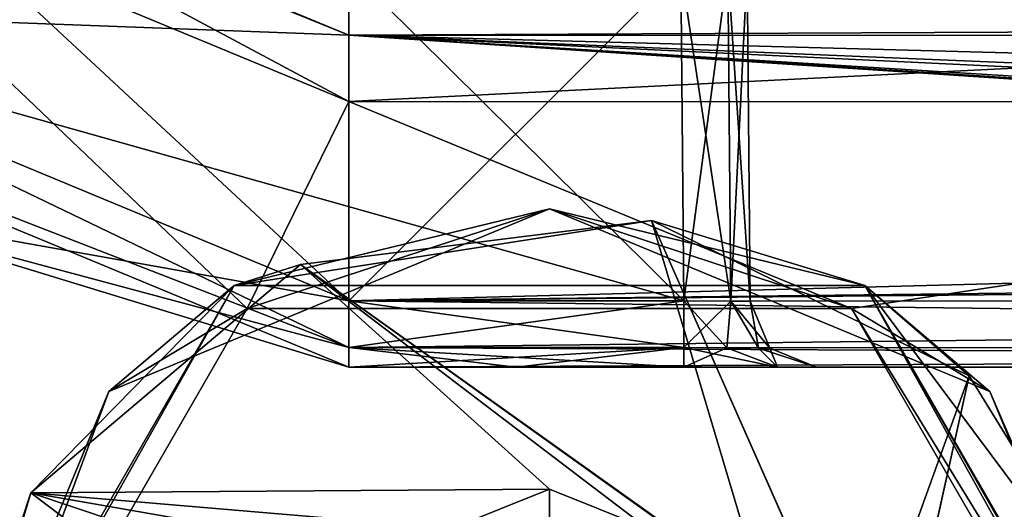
# Model space of a CAD drawing. Header units: metres. Extents: x -205 to 205, y -82 to 82.
# Tile 8 of 256: x -170.98 to -163.57, y -46.56 to -42.87. Entities that reach past the tile are written whole.
import ezdxf

# ---------------------------------------------------------------- set-up
doc = ezdxf.new("R2010")
doc.units = ezdxf.units.M
doc.layers.add('solid_PRT0003', color=7, linetype='CONTINUOUS')

msp = doc.modelspace()

# ---------------------------------------------------------------- linework, layer by layer
at = {"layer": 'solid_PRT0003'}
for points in [[(-200, -75), (-200, 75), (0, 75)], [(0, -75), (-200, -75), (0, 75)], [(-172.39122, -41.378044, 46), (-168.502365, -42.989513, 46), (-173.805634, -42.792053, 46)], [(-172.39122, -41.378044, 75), (-173.805634, -42.792053, 75), (-168.502655, -44.989513, 75)], [(-168.502304, -42.63596, 45.853554), (-168.502365, -42.989513, 46), (-172.39122, -41.378044, 46)], [(-168.502365, -42.989513, 75), (-172.39122, -41.378044, 75), (-168.502655, -44.989513, 75)], [(-171.075439, -41.946098, 75.146446), (-172.39122, -41.378044, 75), (-168.502365, -42.989513, 75)], [(-169.267715, -45.049465, 13.5), (-168.502426, -43.489513, 13.5), (-172.744827, -41.731548, 13.5)], [(-171.148682, -42.072914, 13.792893), (-172.744827, -41.731548, 13.5), (-168.502426, -43.489513, 13.5)], [(-169.267715, -45.049465, 13.5), (-172.744827, -41.731548, 13.5), (-171.54245, -48.989727, 13.5)], [(-171.075439, -41.946098, 75.146446), (-168.502365, -42.989513, 75), (-168.502304, -42.63596, 75.146446)], [(-171.148682, -42.072914, 13.792893), (-168.502426, -43.489513, 13.5), (-168.502335, -42.782406, 13.792893)], [(-168.502289, -42.489513, 73), (-165.98085, -44.989872, 73), (-173.805634, -42.792053, 73)], [(-168.502289, -42.489513, 55), (-165.98085, -44.989872, 55), (-173.805634, -42.792053, 55)], [(-168.502289, -42.489513, 64), (-165.98085, -44.989872, 64), (-173.805634, -42.792053, 64)], [(-173.805634, -42.792053, 48), (-168.502655, -44.989513, 48), (-166.002304, -42.489868, 48)], [(-166.002304, -42.489868, 57), (-173.805634, -42.792053, 57), (-168.502655, -44.989513, 57)], [(-173.805634, -42.792053, 66), (-168.502655, -44.989513, 66), (-166.002304, -42.489868, 66)], [(-168.502655, -44.989513, 48), (-165.98085, -44.989872, 48), (-166.002304, -42.489868, 48)], [(-165.98085, -44.989872, 57), (-166.002304, -42.489868, 57), (-168.502655, -44.989513, 57)], [(-165.98085, -44.989872, 66), (-166.002304, -42.489868, 66), (-168.502655, -44.989513, 66)], [(-168.502289, -42.489513, 73), (-166.002304, -42.489868, 73), (-165.98085, -44.989872, 73)], [(-168.502289, -42.489513, 55), (-166.002304, -42.489868, 55), (-165.98085, -44.989872, 55)], [(-168.502289, -42.489513, 64), (-166.002304, -42.489868, 64), (-165.98085, -44.989872, 64)], [(-165.627182, -44.993008, 48.146515), (-166.002304, -42.489868, 48), (-165.98085, -44.989872, 48)], [(-165.627182, -44.993008, 48.146515), (-165.648743, -42.489922, 48.14645), (-166.002304, -42.489868, 48)], [(-165.648743, -42.489922, 72.853554), (-165.98085, -44.989872, 73), (-166.002304, -42.489868, 73)], [(-165.627182, -44.993008, 57.146515), (-166.002304, -42.489868, 57), (-165.98085, -44.989872, 57)], [(-165.627182, -44.993008, 57.146515), (-165.648743, -42.489922, 57.14645), (-166.002304, -42.489868, 57)], [(-165.648743, -42.489922, 54.85355), (-165.98085, -44.989872, 55), (-166.002304, -42.489868, 55)], [(-165.648743, -42.489922, 63.85355), (-165.98085, -44.989872, 64), (-166.002304, -42.489868, 64)], [(-165.627182, -44.993008, 66.146515), (-165.648743, -42.489922, 66.146446), (-166.002304, -42.489868, 66)], [(-165.627182, -44.993008, 66.146515), (-166.002304, -42.489868, 66), (-165.98085, -44.989872, 66)], [(-165.627182, -44.993008, 72.853485), (-165.98085, -44.989872, 73), (-165.648743, -42.489922, 72.853554)], [(-165.627182, -44.993008, 54.853485), (-165.98085, -44.989872, 55), (-165.648743, -42.489922, 54.85355)], [(-165.627182, -44.993008, 63.853485), (-165.98085, -44.989872, 64), (-165.648743, -42.489922, 63.85355)], [(-165.627182, -44.993008, 54.853485), (-165.648743, -42.489922, 54.85355), (-165.502289, -42.489941, 54.5)], [(-165.480789, -44.994308, 48.5), (-165.502289, -42.489941, 48.5), (-165.648743, -42.489922, 48.14645)], [(-165.627182, -44.993008, 48.146515), (-165.480789, -44.994308, 48.5), (-165.648743, -42.489922, 48.14645)], [(-165.627182, -44.993008, 63.853485), (-165.648743, -42.489922, 63.85355), (-165.502289, -42.489941, 63.5)], [(-165.480789, -44.994308, 57.5), (-165.502289, -42.489941, 57.5), (-165.648743, -42.489922, 57.14645)], [(-165.627182, -44.993008, 57.146515), (-165.480789, -44.994308, 57.5), (-165.648743, -42.489922, 57.14645)], [(-165.627182, -44.993008, 72.853485), (-165.648743, -42.489922, 72.853554), (-165.502289, -42.489941, 72.5)], [(-165.480789, -44.994308, 66.5), (-165.502289, -42.489941, 66.5), (-165.648743, -42.489922, 66.146446)], [(-165.627182, -44.993008, 66.146515), (-165.480789, -44.994308, 66.5), (-165.648743, -42.489922, 66.146446)], [(-165.627182, -44.993008, 54.853485), (-165.502289, -42.489941, 54.5), (-165.480789, -44.994308, 54.5)], [(-165.627182, -44.993008, 63.853485), (-165.502289, -42.489941, 63.5), (-165.480789, -44.994308, 63.5)], [(-165.627182, -44.993008, 72.853485), (-165.502289, -42.489941, 72.5), (-165.480789, -44.994308, 72.5)], [(-165.480789, -44.994308, 54.5), (-165.502289, -42.489941, 54.5), (-165.502289, -42.489941, 48.5)], [(-165.480789, -44.994308, 54.5), (-165.502289, -42.489941, 48.5), (-165.480789, -44.994308, 48.5)], [(-165.480789, -44.994308, 63.5), (-165.502289, -42.489941, 63.5), (-165.502289, -42.489941, 57.5)], [(-165.480789, -44.994308, 63.5), (-165.502289, -42.489941, 57.5), (-165.480789, -44.994308, 57.5)], [(-165.480789, -44.994308, 72.5), (-165.502289, -42.489941, 72.5), (-165.502289, -42.489941, 66.5)], [(-165.480789, -44.994308, 72.5), (-165.502289, -42.489941, 66.5), (-165.480789, -44.994308, 66.5)], [(-168.502304, -42.63596, 45.853554), (-93.502365, -43.000214, 46), (-168.502365, -42.989513, 46)], [(-93.502312, -42.64666, 75.146446), (-168.502304, -42.63596, 75.146446), (-168.502365, -42.989513, 75)], [(-168.502304, -42.63596, 45.853554), (-93.502312, -42.64666, 45.853554), (-93.502365, -43.000214, 46)], [(-93.502312, -42.64666, 75.146446), (-168.502365, -42.989513, 75), (-93.502365, -43.000214, 75)], [(-168.502335, -42.782406, 13.792893), (-168.502426, -43.489513, 13.5), (-154.420502, -42.784416, 13.792892)], [(-154.420502, -42.784416, 13.792892), (-168.502426, -43.489513, 13.5), (-154.420609, -43.491524, 13.5)], [(-168.502701, -45.343067, 47.853554), (-168.502655, -44.989513, 48), (-173.805634, -42.792053, 48)], [(-172.429321, -44.290329, 47.853554), (-168.502701, -45.343067, 47.853554), (-173.805634, -42.792053, 48)], [(-165.98085, -44.989872, 73), (-168.502655, -44.989513, 73), (-173.805634, -42.792053, 73)], [(-172.429321, -44.290329, 73.146446), (-173.805634, -42.792053, 73), (-168.502655, -44.989513, 73)], [(-168.502701, -45.343067, 56.853554), (-168.502655, -44.989513, 57), (-173.805634, -42.792053, 57)], [(-168.502701, -45.343067, 56.853554), (-173.805634, -42.792053, 57), (-172.429321, -44.290329, 56.853554)], [(-165.98085, -44.989872, 55), (-168.502655, -44.989513, 55), (-173.805634, -42.792053, 55)], [(-172.429321, -44.290329, 55.146446), (-173.805634, -42.792053, 55), (-168.502655, -44.989513, 55)], [(-165.98085, -44.989872, 64), (-168.502655, -44.989513, 64), (-173.805634, -42.792053, 64)], [(-172.429321, -44.290329, 64.146446), (-173.805634, -42.792053, 64), (-168.502655, -44.989513, 64)], [(-168.502701, -45.343067, 65.853554), (-168.502655, -44.989513, 66), (-173.805634, -42.792053, 66)], [(-168.502701, -45.343067, 65.853554), (-173.805634, -42.792053, 66), (-172.429321, -44.290329, 65.853554)], [(-168.502365, -42.989513, 46), (-168.502655, -44.989513, 46), (-173.805634, -42.792053, 46)], [(-172.429321, -44.290329, 46.146446), (-173.805634, -42.792053, 46), (-168.502655, -44.989513, 46)], [(-168.502701, -45.343067, 74.853554), (-168.502655, -44.989513, 75), (-173.805634, -42.792053, 75)], [(-172.429321, -44.290329, 74.853554), (-168.502701, -45.343067, 74.853554), (-173.805634, -42.792053, 75)], [(-168.502365, -42.989513, 46), (-93.502365, -43.000214, 46), (-168.502655, -44.989513, 46)], [(-168.502365, -42.989513, 75), (-168.502655, -44.989513, 75), (-138.218079, -44.993835, 75)], [(-168.502655, -44.989513, 46), (-93.502365, -43.000214, 46), (-131.002579, -44.55304, 46)], [(-93.502647, -45.000214, 75), (-168.502365, -42.989513, 75), (-131.002594, -44.55304, 75)], [(-93.502365, -43.000214, 75), (-168.502365, -42.989513, 75), (-93.502647, -45.000214, 75)], [(-168.502365, -42.989513, 75), (-133.679031, -44.662682, 75), (-131.002594, -44.55304, 75)], [(-168.502365, -42.989513, 75), (-136.939789, -44.934311, 75), (-133.679031, -44.662682, 75)], [(-168.502365, -42.989513, 75), (-137.613037, -44.979523, 75), (-136.939789, -44.934311, 75)], [(-168.502365, -42.989513, 75), (-138.218079, -44.993835, 75), (-137.613037, -44.979523, 75)], [(-174.159241, -43.145561, 47.5), (-168.502716, -45.489513, 46.5), (-168.502716, -45.489513, 47.5)], [(-174.159241, -43.145561, 46.5), (-168.502716, -45.489513, 46.5), (-174.159241, -43.145561, 47.5)], [(-168.502701, -45.343067, 46.146446), (-168.502716, -45.489513, 46.5), (-174.159241, -43.145561, 46.5)], [(-172.429321, -44.290329, 47.853554), (-174.159241, -43.145561, 47.5), (-168.502716, -45.489513, 47.5)], [(-174.159241, -43.145561, 56.5), (-168.502716, -45.489513, 55.5), (-168.502716, -45.489513, 56.5)], [(-174.159241, -43.145561, 55.5), (-168.502701, -45.343067, 55.146446), (-168.502716, -45.489513, 55.5)], [(-174.159241, -43.145561, 56.5), (-174.159241, -43.145561, 55.5), (-168.502716, -45.489513, 55.5)], [(-172.429321, -44.290329, 56.853554), (-174.159241, -43.145561, 56.5), (-168.502716, -45.489513, 56.5)], [(-174.159241, -43.145561, 65.5), (-168.502716, -45.489513, 64.5), (-168.502716, -45.489513, 65.5)], [(-174.159241, -43.145561, 65.5), (-174.159241, -43.145561, 64.5), (-168.502716, -45.489513, 64.5)], [(-168.502701, -45.343067, 64.146446), (-168.502716, -45.489513, 64.5), (-174.159241, -43.145561, 64.5)], [(-172.429321, -44.290329, 65.853554), (-174.159241, -43.145561, 65.5), (-168.502716, -45.489513, 65.5)], [(-174.159241, -43.145561, 74.5), (-168.502716, -45.489513, 73.5), (-168.502716, -45.489513, 74.5)], [(-174.159241, -43.145561, 73.5), (-168.502716, -45.489513, 73.5), (-174.159241, -43.145561, 74.5)], [(-168.502701, -45.343067, 73.146446), (-168.502716, -45.489513, 73.5), (-174.159241, -43.145561, 73.5)], [(-174.159241, -43.145561, 74.5), (-168.502716, -45.489513, 74.5), (-172.429321, -44.290329, 74.853554)], [(-168.502701, -45.343067, 73.146446), (-174.159241, -43.145561, 73.5), (-172.429321, -44.290329, 73.146446)], [(-172.429321, -44.290329, 64.146446), (-168.502701, -45.343067, 64.146446), (-174.159241, -43.145561, 64.5)], [(-168.502701, -45.343067, 46.146446), (-174.159241, -43.145561, 46.5), (-172.429321, -44.290329, 46.146446)], [(-174.159241, -43.145561, 55.5), (-172.429321, -44.290329, 55.146446), (-168.502701, -45.343067, 55.146446)], [(-169.267715, -45.049465, 13.5), (-164.717529, -45.049271, 13.5), (-168.502426, -43.489513, 13.5)], [(-164.717529, -45.049271, 13.5), (-154.420609, -43.491524, 13.5), (-168.502426, -43.489513, 13.5)], [(-164.717529, -45.049271, 13.5), (-162.442459, -48.989727, 13.5), (-154.420609, -43.491524, 13.5)], [(-168.502701, -45.343067, 73.146446), (-172.429321, -44.290329, 73.146446), (-168.502655, -44.989513, 73)], [(-172.429321, -44.290329, 47.853554), (-168.502716, -45.489513, 47.5), (-168.502701, -45.343067, 47.853554)], [(-168.502701, -45.343067, 56.853554), (-172.429321, -44.290329, 56.853554), (-168.502716, -45.489513, 56.5)], [(-168.502701, -45.343067, 65.853554), (-172.429321, -44.290329, 65.853554), (-168.502716, -45.489513, 65.5)], [(-172.429321, -44.290329, 74.853554), (-168.502716, -45.489513, 74.5), (-168.502701, -45.343067, 74.853554)], [(-172.429321, -44.290329, 55.146446), (-168.502655, -44.989513, 55), (-168.502701, -45.343067, 55.146446)], [(-172.429321, -44.290329, 64.146446), (-168.502655, -44.989513, 64), (-168.502701, -45.343067, 64.146446)], [(-168.502701, -45.343067, 46.146446), (-172.429321, -44.290329, 46.146446), (-168.502655, -44.989513, 46)], [(-170.309784, -45.672394, 13.558578), (-166.992447, -44.298306, 13.558578), (-169.267715, -45.049465, 13.5)], [(-170.309784, -45.672394, 13.558578), (-169.367462, -44.87611, 13.7), (-166.992447, -44.298306, 13.558578)], [(-166.992447, -44.298306, 13.558578), (-169.367462, -44.87611, 13.7), (-164.617462, -44.876099, 13.7)], [(-166.992447, -44.298306, 13.558578), (-164.717529, -45.049271, 13.5), (-169.267715, -45.049465, 13.5)], [(-166.992447, -44.298306, 13.558578), (-163.675125, -45.672394, 13.558578), (-164.717529, -45.049271, 13.5)], [(-166.992447, -44.298306, 13.558578), (-164.617462, -44.876099, 13.7), (-163.675125, -45.672394, 13.558578)], [(-166.223587, -44.386833, 17.260666), (-164.617462, -44.876099, 17.098219), (-169.367462, -44.87611, 17.098219)], [(-168.866455, -44.715866, 17.260666), (-166.223587, -44.386833, 17.260666), (-169.367462, -44.87611, 17.098219)], [(-165.382248, -47.207615, 18.393747), (-166.223587, -44.386833, 17.260666), (-168.866455, -44.715866, 17.260666)], [(-166.223587, -44.386833, 17.260666), (-163.831558, -45.55658, 17.260666), (-164.617462, -44.876099, 17.098219)], [(-164.671814, -47.887966, 18.339132), (-163.831558, -45.55658, 17.260666), (-166.223587, -44.386833, 17.260666)], [(-164.757507, -47.699505, 18.335142), (-166.223587, -44.386833, 17.260666), (-165.382248, -47.207615, 18.393747)], [(-164.671814, -47.887966, 18.339132), (-166.223587, -44.386833, 17.260666), (-164.757507, -47.699505, 18.335142)], [(-131.002579, -44.55304, 46), (-133.679001, -44.662678, 46), (-168.502655, -44.989513, 46)], [(-170.899063, -46.43705, 17.260666), (-168.866455, -44.715866, 17.260666), (-169.367462, -44.87611, 17.098219)], [(-166.992447, -46.409084, 18.335138), (-168.866455, -44.715866, 17.260666), (-170.899063, -46.43705, 17.260666)], [(-165.79158, -46.909683, 18.393747), (-168.866455, -44.715866, 17.260666), (-166.254196, -46.704193, 18.393747)], [(-166.992447, -46.409084, 18.335138), (-166.254196, -46.704193, 18.393747), (-168.866455, -44.715866, 17.260666)], [(-165.382248, -47.207615, 18.393747), (-168.866455, -44.715866, 17.260666), (-165.79158, -46.909683, 18.393747)], [(-133.679001, -44.662678, 46), (-138.218079, -44.993835, 46), (-168.502655, -44.989513, 46)], [(-171.742447, -48.989727, 13.7), (-171.742447, -48.989727, 17.098219), (-169.367462, -44.87611, 17.098219)], [(-170.899063, -46.43705, 17.260666), (-169.367462, -44.87611, 17.098219), (-171.742447, -48.989727, 17.098219)], [(-169.367462, -44.87611, 13.7), (-171.742447, -48.989727, 13.7), (-169.367462, -44.87611, 17.098219)], [(-171.683868, -48.989727, 13.558578), (-171.742447, -48.989727, 13.7), (-169.367462, -44.87611, 13.7)], [(-170.309784, -45.672394, 13.558578), (-171.683868, -48.989727, 13.558578), (-169.367462, -44.87611, 13.7)], [(-169.367462, -44.87611, 13.7), (-169.367462, -44.87611, 17.098219), (-164.617462, -44.876099, 17.098219)], [(-164.617462, -44.876099, 13.7), (-169.367462, -44.87611, 13.7), (-164.617462, -44.876099, 17.098219)], [(-164.617462, -44.876099, 13.7), (-164.617462, -44.876099, 17.098219), (-162.242447, -48.989727, 17.098219)], [(-162.264496, -48.989727, 17.189507), (-162.242447, -48.989727, 17.098219), (-164.617462, -44.876099, 17.098219)], [(-162.242447, -48.989727, 13.7), (-164.617462, -44.876099, 13.7), (-162.242447, -48.989727, 17.098219)], [(-162.32579, -48.989727, 17.260666), (-162.264496, -48.989727, 17.189507), (-164.617462, -44.876099, 17.098219)], [(-162.506989, -47.701962, 17.260666), (-162.32579, -48.989727, 17.260666), (-164.617462, -44.876099, 17.098219)], [(-163.831558, -45.55658, 17.260666), (-162.506989, -47.701962, 17.260666), (-164.617462, -44.876099, 17.098219)], [(-163.675125, -45.672394, 13.558578), (-164.617462, -44.876099, 13.7), (-162.242447, -48.989727, 13.7)], [(-168.502701, -45.343067, 47.853554), (-165.98085, -44.989872, 48), (-168.502655, -44.989513, 48)], [(-165.980896, -45.343422, 73.146446), (-168.502701, -45.343067, 73.146446), (-168.502655, -44.989513, 73)], [(-168.502701, -45.343067, 56.853554), (-165.98085, -44.989872, 57), (-168.502655, -44.989513, 57)], [(-168.502701, -45.343067, 55.146446), (-168.502655, -44.989513, 55), (-165.980896, -45.343422, 55.146442)], [(-168.502701, -45.343067, 64.146446), (-168.502655, -44.989513, 64), (-165.980896, -45.343422, 64.146446)], [(-168.502701, -45.343067, 65.853554), (-165.98085, -44.989872, 66), (-168.502655, -44.989513, 66)], [(-138.21814, -45.347336, 46.146397), (-168.502701, -45.343067, 46.146446), (-168.502655, -44.989513, 46)], [(-168.502701, -45.343067, 74.853554), (-138.218079, -44.993835, 75), (-168.502655, -44.989513, 75)], [(-168.502701, -45.343067, 47.853554), (-165.980896, -45.343422, 47.853554), (-165.98085, -44.989872, 48)], [(-165.980896, -45.343422, 56.853554), (-165.98085, -44.989872, 57), (-168.502701, -45.343067, 56.853554)], [(-165.980896, -45.343422, 65.853554), (-165.98085, -44.989872, 66), (-168.502701, -45.343067, 65.853554)], [(-138.21814, -45.347363, 74.853577), (-138.218079, -44.993835, 75), (-168.502701, -45.343067, 74.853554)], [(-165.980896, -45.343422, 73.146446), (-168.502655, -44.989513, 73), (-165.98085, -44.989872, 73)], [(-165.980896, -45.343422, 55.146442), (-168.502655, -44.989513, 55), (-165.98085, -44.989872, 55)], [(-165.980896, -45.343422, 64.146446), (-168.502655, -44.989513, 64), (-165.98085, -44.989872, 64)], [(-138.21814, -45.347336, 46.146397), (-168.502655, -44.989513, 46), (-138.218079, -44.993835, 46)], [(-165.980896, -45.343422, 47.853554), (-165.656876, -45.345013, 47.938828), (-165.98085, -44.989872, 48)], [(-165.980896, -45.343422, 73.146446), (-165.98085, -44.989872, 73), (-165.627182, -44.993008, 72.853485)], [(-165.656876, -45.345013, 56.938828), (-165.98085, -44.989872, 57), (-165.980896, -45.343422, 56.853554)], [(-165.627182, -44.993008, 54.853485), (-165.980896, -45.343422, 55.146442), (-165.98085, -44.989872, 55)], [(-165.627182, -44.993008, 63.853485), (-165.980896, -45.343422, 64.146446), (-165.98085, -44.989872, 64)], [(-165.656876, -45.345013, 65.938828), (-165.98085, -44.989872, 66), (-165.980896, -45.343422, 65.853554)], [(-165.656876, -45.345013, 73.061172), (-165.980896, -45.343422, 73.146446), (-165.627182, -44.993008, 72.853485)], [(-165.627182, -44.993008, 54.853485), (-165.656876, -45.345013, 55.061172), (-165.980896, -45.343422, 55.146442)], [(-165.627182, -44.993008, 63.853485), (-165.656876, -45.345013, 64.061172), (-165.980896, -45.343422, 64.146446)], [(-165.627182, -44.993008, 48.146515), (-165.98085, -44.989872, 48), (-165.656876, -45.345013, 47.938828)], [(-165.627182, -44.993008, 57.146515), (-165.98085, -44.989872, 57), (-165.656876, -45.345013, 56.938828)], [(-165.627182, -44.993008, 66.146515), (-165.98085, -44.989872, 66), (-165.656876, -45.345013, 65.938828)], [(-165.627182, -44.993008, 66.146515), (-165.656876, -45.345013, 65.938828), (-165.418701, -45.346169, 66.175438)], [(-165.418701, -45.346169, 72.824562), (-165.656876, -45.345013, 73.061172), (-165.627182, -44.993008, 72.853485)], [(-165.627182, -44.993008, 48.146515), (-165.656876, -45.345013, 47.938828), (-165.418701, -45.346169, 48.175434)], [(-165.627182, -44.993008, 54.853485), (-165.418701, -45.346169, 54.824562), (-165.656876, -45.345013, 55.061172)], [(-165.627182, -44.993008, 57.146515), (-165.656876, -45.345013, 56.938828), (-165.418701, -45.346169, 57.175434)], [(-165.627182, -44.993008, 63.853485), (-165.418701, -45.346169, 63.824562), (-165.656876, -45.345013, 64.061172)], [(-165.627182, -44.993008, 66.146515), (-165.331314, -45.346588, 66.5), (-165.480789, -44.994308, 66.5)], [(-165.627182, -44.993008, 66.146515), (-165.418701, -45.346169, 66.175438), (-165.331314, -45.346588, 66.5)], [(-165.418701, -45.346169, 72.824562), (-165.627182, -44.993008, 72.853485), (-165.480789, -44.994308, 72.5)], [(-165.627182, -44.993008, 48.146515), (-165.331314, -45.346588, 48.5), (-165.480789, -44.994308, 48.5)], [(-165.627182, -44.993008, 54.853485), (-165.480789, -44.994308, 54.5), (-165.418701, -45.346169, 54.824562)], [(-165.627182, -44.993008, 57.146515), (-165.331314, -45.346588, 57.5), (-165.480789, -44.994308, 57.5)], [(-165.627182, -44.993008, 63.853485), (-165.480789, -44.994308, 63.5), (-165.418701, -45.346169, 63.824562)], [(-165.627182, -44.993008, 48.146515), (-165.418701, -45.346169, 48.175434), (-165.331314, -45.346588, 48.5)], [(-165.627182, -44.993008, 57.146515), (-165.418701, -45.346169, 57.175434), (-165.331314, -45.346588, 57.5)], [(-165.480789, -44.994308, 72.5), (-165.480789, -44.994308, 66.5), (-165.331314, -45.346588, 66.5)], [(-165.331314, -45.346588, 72.5), (-165.480789, -44.994308, 72.5), (-165.331314, -45.346588, 66.5)], [(-165.418701, -45.346169, 72.824562), (-165.480789, -44.994308, 72.5), (-165.331314, -45.346588, 72.5)], [(-165.331314, -45.346588, 48.5), (-165.480789, -44.994308, 54.5), (-165.480789, -44.994308, 48.5)], [(-165.331314, -45.346588, 48.5), (-165.331314, -45.346588, 54.5), (-165.480789, -44.994308, 54.5)], [(-165.418701, -45.346169, 54.824562), (-165.480789, -44.994308, 54.5), (-165.331314, -45.346588, 54.5)], [(-165.331314, -45.346588, 57.5), (-165.480789, -44.994308, 63.5), (-165.480789, -44.994308, 57.5)], [(-165.331314, -45.346588, 63.5), (-165.480789, -44.994308, 63.5), (-165.331314, -45.346588, 57.5)], [(-165.418701, -45.346169, 63.824562), (-165.480789, -44.994308, 63.5), (-165.331314, -45.346588, 63.5)], [(-170.309784, -45.672394, 13.558578), (-169.267715, -45.049465, 13.5), (-171.54245, -48.989727, 13.5)], [(-162.301025, -48.989727, 13.558578), (-162.442459, -48.989727, 13.5), (-164.717529, -45.049271, 13.5)], [(-163.675125, -45.672394, 13.558578), (-162.301025, -48.989727, 13.558578), (-164.717529, -45.049271, 13.5)], [(-168.502701, -45.343067, 46.146446), (-138.218155, -45.493835, 46.5), (-168.502716, -45.489513, 46.5)], [(-168.502701, -45.343067, 47.853554), (-168.502716, -45.489513, 47.5), (-165.980896, -45.343422, 47.853554)], [(-168.502701, -45.343067, 55.146446), (-167.241821, -45.489693, 55.5), (-168.502716, -45.489513, 55.5)], [(-165.980896, -45.343422, 56.853554), (-168.502701, -45.343067, 56.853554), (-168.502716, -45.489513, 56.5)], [(-168.502701, -45.343067, 64.146446), (-167.241821, -45.489693, 64.5), (-168.502716, -45.489513, 64.5)], [(-165.980896, -45.343422, 65.853554), (-168.502701, -45.343067, 65.853554), (-168.502716, -45.489513, 65.5)], [(-168.502701, -45.343067, 73.146446), (-167.241821, -45.489693, 73.5), (-168.502716, -45.489513, 73.5)], [(-138.21814, -45.347363, 74.853577), (-168.502701, -45.343067, 74.853554), (-168.502716, -45.489513, 74.5)], [(-165.980896, -45.343422, 47.853554), (-168.502716, -45.489513, 47.5), (-167.241821, -45.489693, 47.5)], [(-165.980896, -45.343422, 56.853554), (-168.502716, -45.489513, 56.5), (-167.241821, -45.489693, 56.5)], [(-165.980896, -45.343422, 65.853554), (-168.502716, -45.489513, 65.5), (-167.241821, -45.489693, 65.5)], [(-138.21814, -45.347363, 74.853577), (-168.502716, -45.489513, 74.5), (-138.218155, -45.493835, 74.5)], [(-138.21814, -45.347336, 46.146397), (-138.218155, -45.493835, 46.5), (-168.502701, -45.343067, 46.146446)], [(-168.502701, -45.343067, 55.146446), (-165.980942, -45.489872, 55.5), (-167.241821, -45.489693, 55.5)], [(-168.502701, -45.343067, 55.146446), (-165.980896, -45.343422, 55.146442), (-165.980942, -45.489872, 55.5)], [(-168.502701, -45.343067, 64.146446), (-165.980942, -45.489872, 64.5), (-167.241821, -45.489693, 64.5)], [(-168.502701, -45.343067, 64.146446), (-165.980896, -45.343422, 64.146446), (-165.980942, -45.489872, 64.5)], [(-168.502701, -45.343067, 73.146446), (-165.980942, -45.489872, 73.5), (-167.241821, -45.489693, 73.5)], [(-165.980896, -45.343422, 73.146446), (-165.980942, -45.489872, 73.5), (-168.502701, -45.343067, 73.146446)], [(-165.980896, -45.343422, 47.853554), (-167.241821, -45.489693, 47.5), (-165.980927, -45.489872, 47.5)], [(-165.980896, -45.343422, 56.853554), (-167.241821, -45.489693, 56.5), (-165.980927, -45.489872, 56.5)], [(-165.980896, -45.343422, 65.853554), (-167.241821, -45.489693, 65.5), (-165.980927, -45.489872, 65.5)], [(-165.656876, -45.345013, 55.061172), (-165.980942, -45.489872, 55.5), (-165.980896, -45.343422, 55.146442)], [(-165.656876, -45.345013, 64.061172), (-165.980942, -45.489872, 64.5), (-165.980896, -45.343422, 64.146446)], [(-165.656876, -45.345013, 73.061172), (-165.980942, -45.489872, 73.5), (-165.980896, -45.343422, 73.146446)], [(-165.656876, -45.345013, 55.061172), (-165.273804, -45.489975, 55.207127), (-165.980942, -45.489872, 55.5)], [(-165.656876, -45.345013, 64.061172), (-165.273804, -45.489975, 64.20713), (-165.980942, -45.489872, 64.5)], [(-165.656876, -45.345013, 73.061172), (-165.273804, -45.489975, 73.20713), (-165.980942, -45.489872, 73.5)], [(-165.980896, -45.343422, 47.853554), (-165.980927, -45.489872, 47.5), (-165.273804, -45.489975, 47.792873)], [(-165.980896, -45.343422, 56.853554), (-165.980927, -45.489872, 56.5), (-165.273804, -45.489975, 56.792873)], [(-165.980896, -45.343422, 65.853554), (-165.980927, -45.489872, 65.5), (-165.273804, -45.489975, 65.79287)], [(-165.980896, -45.343422, 47.853554), (-165.273804, -45.489975, 47.792873), (-165.656876, -45.345013, 47.938828)], [(-165.656876, -45.345013, 56.938828), (-165.980896, -45.343422, 56.853554), (-165.273804, -45.489975, 56.792873)], [(-165.656876, -45.345013, 65.938828), (-165.980896, -45.343422, 65.853554), (-165.273804, -45.489975, 65.79287)], [(-165.656876, -45.345013, 47.938828), (-165.273804, -45.489975, 47.792873), (-165.418701, -45.346169, 48.175434)], [(-165.418701, -45.346169, 54.824562), (-165.273804, -45.489975, 55.207127), (-165.656876, -45.345013, 55.061172)], [(-165.656876, -45.345013, 56.938828), (-165.273804, -45.489975, 56.792873), (-165.418701, -45.346169, 57.175434)], [(-165.418701, -45.346169, 63.824562), (-165.273804, -45.489975, 64.20713), (-165.656876, -45.345013, 64.061172)], [(-165.656876, -45.345013, 65.938828), (-165.273804, -45.489975, 65.79287), (-165.418701, -45.346169, 66.175438)], [(-165.418701, -45.346169, 72.824562), (-165.273804, -45.489975, 73.20713), (-165.656876, -45.345013, 73.061172)], [(-165.418701, -45.346169, 48.175434), (-165.273804, -45.489975, 47.792873), (-164.980881, -45.490017, 48.499981)], [(-165.418701, -45.346169, 48.175434), (-164.980881, -45.490017, 48.499981), (-165.331314, -45.346588, 48.5)], [(-165.418701, -45.346169, 54.824562), (-165.331314, -45.346588, 54.5), (-165.273804, -45.489975, 55.207127)], [(-165.418701, -45.346169, 57.175434), (-165.273804, -45.489975, 56.792873), (-164.980881, -45.490017, 57.499981)], [(-165.418701, -45.346169, 57.175434), (-164.980881, -45.490017, 57.499981), (-165.331314, -45.346588, 57.5)], [(-165.418701, -45.346169, 63.824562), (-165.331314, -45.346588, 63.5), (-165.273804, -45.489975, 64.20713)], [(-165.418701, -45.346169, 66.175438), (-165.273804, -45.489975, 65.79287), (-164.980881, -45.490017, 66.499977)], [(-165.418701, -45.346169, 66.175438), (-164.980881, -45.490017, 66.499977), (-165.331314, -45.346588, 66.5)], [(-165.418701, -45.346169, 72.824562), (-165.331314, -45.346588, 72.5), (-165.273804, -45.489975, 73.20713)], [(-165.331314, -45.346588, 54.5), (-164.980881, -45.490017, 48.499981), (-164.980881, -45.490017, 51.499996)], [(-165.331314, -45.346588, 48.5), (-164.980881, -45.490017, 48.499981), (-165.331314, -45.346588, 54.5)], [(-165.331314, -45.346588, 54.5), (-164.980881, -45.490017, 51.499996), (-164.980881, -45.490017, 54.500011)], [(-165.331314, -45.346588, 54.5), (-164.980881, -45.490017, 54.500011), (-165.273804, -45.489975, 55.207127)], [(-165.331314, -45.346588, 63.5), (-164.980881, -45.490017, 57.499981), (-164.980881, -45.490017, 60.499996)], [(-165.331314, -45.346588, 63.5), (-165.331314, -45.346588, 57.5), (-164.980881, -45.490017, 57.499981)], [(-165.331314, -45.346588, 63.5), (-164.980881, -45.490017, 60.499996), (-164.980881, -45.490017, 63.500011)], [(-165.331314, -45.346588, 63.5), (-164.980881, -45.490017, 63.500011), (-165.273804, -45.489975, 64.20713)], [(-165.331314, -45.346588, 72.5), (-164.980881, -45.490017, 66.499977), (-164.980881, -45.490017, 69.5)], [(-165.331314, -45.346588, 72.5), (-165.331314, -45.346588, 66.5), (-164.980881, -45.490017, 66.499977)], [(-165.331314, -45.346588, 72.5), (-164.980881, -45.490017, 69.5), (-164.980881, -45.490017, 72.500015)], [(-165.331314, -45.346588, 72.5), (-164.980881, -45.490017, 72.500015), (-165.273804, -45.489975, 73.20713)], [(-168.502716, -45.489513, 47.5), (-168.502716, -45.489513, 46.5), (-138.218155, -45.493835, 46.5)], [(-167.241821, -45.489693, 47.5), (-168.502716, -45.489513, 47.5), (-138.218155, -45.493835, 46.5)], [(-168.502716, -45.489513, 56.5), (-168.502716, -45.489513, 55.5), (-167.241821, -45.489693, 55.5)], [(-167.241821, -45.489693, 56.5), (-168.502716, -45.489513, 56.5), (-167.241821, -45.489693, 55.5)], [(-168.502716, -45.489513, 65.5), (-168.502716, -45.489513, 64.5), (-167.241821, -45.489693, 64.5)], [(-167.241821, -45.489693, 65.5), (-168.502716, -45.489513, 65.5), (-167.241821, -45.489693, 64.5)], [(-168.502716, -45.489513, 74.5), (-167.241821, -45.489693, 73.5), (-165.980942, -45.489872, 73.5)], [(-157.024551, -45.49115, 72.500015), (-168.502716, -45.489513, 74.5), (-165.980942, -45.489872, 73.5)], [(-168.502716, -45.489513, 74.5), (-168.502716, -45.489513, 73.5), (-167.241821, -45.489693, 73.5)], [(-139.071793, -45.493713, 74.025986), (-138.218155, -45.493835, 74.5), (-168.502716, -45.489513, 74.5)], [(-139.894424, -45.493595, 73.5), (-139.071793, -45.493713, 74.025986), (-168.502716, -45.489513, 74.5)], [(-147.959473, -45.492443, 73.5), (-139.894424, -45.493595, 73.5), (-168.502716, -45.489513, 74.5)], [(-156.024506, -45.491295, 73.5), (-147.959473, -45.492443, 73.5), (-168.502716, -45.489513, 74.5)], [(-156.731628, -45.491192, 73.20713), (-156.024506, -45.491295, 73.5), (-168.502716, -45.489513, 74.5)], [(-157.024551, -45.49115, 72.500015), (-156.731628, -45.491192, 73.20713), (-168.502716, -45.489513, 74.5)], [(-165.980927, -45.489872, 47.5), (-167.241821, -45.489693, 47.5), (-138.218155, -45.493835, 46.5)], [(-167.241821, -45.489693, 56.5), (-167.241821, -45.489693, 55.5), (-165.980942, -45.489872, 55.5)], [(-165.980927, -45.489872, 56.5), (-167.241821, -45.489693, 56.5), (-165.980942, -45.489872, 55.5)], [(-167.241821, -45.489693, 65.5), (-167.241821, -45.489693, 64.5), (-165.980942, -45.489872, 64.5)], [(-165.980927, -45.489872, 65.5), (-167.241821, -45.489693, 65.5), (-165.980942, -45.489872, 64.5)], [(-165.980927, -45.489872, 56.5), (-165.980942, -45.489872, 55.5), (-165.273804, -45.489975, 55.207127)], [(-165.980927, -45.489872, 65.5), (-165.980942, -45.489872, 64.5), (-165.273804, -45.489975, 64.20713)], [(-157.024551, -45.49115, 72.500015), (-165.980942, -45.489872, 73.5), (-165.273804, -45.489975, 73.20713)], [(-165.273804, -45.489975, 47.792873), (-165.980927, -45.489872, 47.5), (-138.218155, -45.493835, 46.5)], [(-165.273804, -45.489975, 56.792873), (-165.980927, -45.489872, 56.5), (-165.273804, -45.489975, 55.207127)], [(-165.273804, -45.489975, 65.79287), (-165.980927, -45.489872, 65.5), (-165.273804, -45.489975, 64.20713)], [(-165.273804, -45.489975, 73.20713), (-164.980881, -45.490017, 72.500015), (-157.024551, -45.49115, 54.500019)], [(-157.024551, -45.49115, 57.499989), (-165.273804, -45.489975, 73.20713), (-157.024551, -45.49115, 54.500019)], [(-165.273804, -45.489975, 47.792873), (-138.218155, -45.493835, 46.5), (-156.02449, -45.491295, 47.5)], [(-164.980881, -45.490017, 48.499981), (-165.273804, -45.489975, 47.792873), (-156.02449, -45.491295, 47.5)], [(-165.273804, -45.489975, 56.792873), (-165.273804, -45.489975, 55.207127), (-164.980881, -45.490017, 54.500011)], [(-164.980881, -45.490017, 57.499981), (-165.273804, -45.489975, 56.792873), (-164.980881, -45.490017, 54.500011)], [(-165.273804, -45.489975, 65.79287), (-165.273804, -45.489975, 64.20713), (-164.980881, -45.490017, 63.500011)], [(-164.980881, -45.490017, 66.499977), (-165.273804, -45.489975, 65.79287), (-164.980881, -45.490017, 63.500011)], [(-157.024551, -45.49115, 69.5), (-157.024551, -45.49115, 72.500015), (-165.273804, -45.489975, 73.20713)], [(-157.024551, -45.49115, 66.499985), (-157.024551, -45.49115, 69.5), (-165.273804, -45.489975, 73.20713)], [(-157.024551, -45.49115, 63.500019), (-157.024551, -45.49115, 66.499985), (-165.273804, -45.489975, 73.20713)], [(-157.024551, -45.49115, 60.500004), (-157.024551, -45.49115, 63.500019), (-165.273804, -45.489975, 73.20713)], [(-157.024551, -45.49115, 57.499989), (-157.024551, -45.49115, 60.500004), (-165.273804, -45.489975, 73.20713)], [(-164.980881, -45.490017, 72.500015), (-157.024551, -45.49115, 51.500004), (-157.024551, -45.49115, 54.500019)], [(-164.980881, -45.490017, 72.500015), (-157.024551, -45.49115, 48.499989), (-157.024551, -45.49115, 51.500004)], [(-164.980881, -45.490017, 66.499977), (-156.731628, -45.491192, 47.792873), (-157.024551, -45.49115, 48.499989)], [(-164.980881, -45.490017, 69.5), (-164.980881, -45.490017, 66.499977), (-157.024551, -45.49115, 48.499989)], [(-164.980881, -45.490017, 72.500015), (-164.980881, -45.490017, 69.5), (-157.024551, -45.49115, 48.499989)], [(-164.980881, -45.490017, 48.499981), (-156.02449, -45.491295, 47.5), (-156.731628, -45.491192, 47.792873)], [(-164.980881, -45.490017, 51.499996), (-164.980881, -45.490017, 48.499981), (-156.731628, -45.491192, 47.792873)], [(-164.980881, -45.490017, 54.500011), (-164.980881, -45.490017, 51.499996), (-156.731628, -45.491192, 47.792873)], [(-164.980881, -45.490017, 57.499981), (-164.980881, -45.490017, 54.500011), (-156.731628, -45.491192, 47.792873)], [(-164.980881, -45.490017, 60.499996), (-164.980881, -45.490017, 57.499981), (-156.731628, -45.491192, 47.792873)], [(-164.980881, -45.490017, 63.500011), (-164.980881, -45.490017, 60.499996), (-156.731628, -45.491192, 47.792873)], [(-164.980881, -45.490017, 66.499977), (-164.980881, -45.490017, 63.500011), (-156.731628, -45.491192, 47.792873)], [(-164.671814, -47.887966, 18.339132), (-164.590668, -48.977573, 18.393747), (-163.831558, -45.55658, 17.260666)], [(-164.590668, -48.977573, 18.393747), (-164.590637, -48.989727, 18.393747), (-163.831558, -45.55658, 17.260666)], [(-164.590637, -48.989727, 18.393747), (-162.506989, -47.701962, 17.260666), (-163.831558, -45.55658, 17.260666)], [(-170.309784, -45.672394, 13.558578), (-171.54245, -48.989727, 13.5), (-171.683868, -48.989727, 13.558578)], [(-163.675125, -45.672394, 13.558578), (-162.242447, -48.989727, 13.7), (-162.301025, -48.989727, 13.558578)], [(-166.992447, -46.409084, 18.335138), (-170.899063, -46.43705, 17.260666), (-167.730713, -46.704193, 18.393747)], [(-166.992447, -46.63525, 18.301785), (-166.992447, -46.409084, 18.335138), (-167.730713, -46.704193, 18.393747)], [(-166.992447, -46.63525, 18.301785), (-166.254196, -46.704193, 18.393747), (-166.992447, -46.409084, 18.335138)], [(-171.720398, -48.989727, 17.189507), (-170.899063, -46.43705, 17.260666), (-171.742447, -48.989727, 17.098219)], [(-171.720398, -48.989727, 17.189507), (-171.659119, -48.989727, 17.260666), (-170.899063, -46.43705, 17.260666)], [(-169.227356, -47.699406, 18.33514), (-170.899063, -46.43705, 17.260666), (-171.659119, -48.989727, 17.260666)], [(-168.19339, -46.909721, 18.393747), (-170.899063, -46.43705, 17.260666), (-168.602661, -47.207615, 18.393747)], [(-169.227356, -47.699406, 18.33514), (-168.602661, -47.207615, 18.393747), (-170.899063, -46.43705, 17.260666)], [(-167.730713, -46.704193, 18.393747), (-170.899063, -46.43705, 17.260666), (-168.19339, -46.909721, 18.393747)]]:
    msp.add_3dface(points, dxfattribs=at)

doc.saveas('drawing.dxf')
